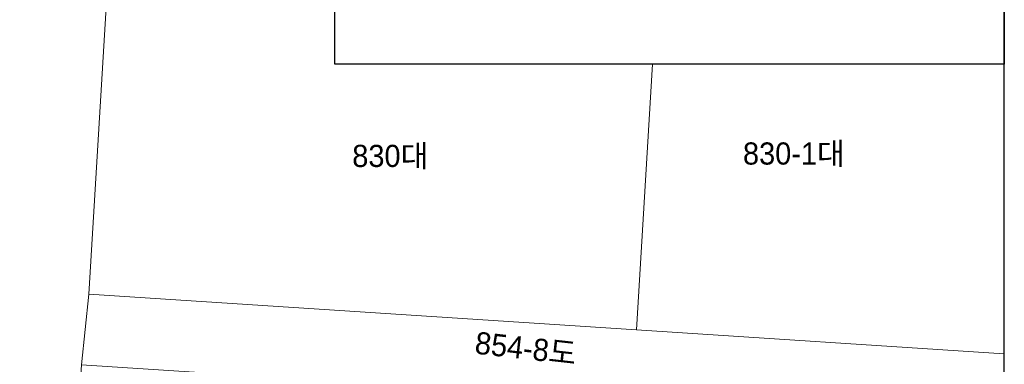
# Model space of a CAD drawing. Header units: metres. Extents: x 183400 to 184400, y 422200 to 427800.
# Tile 128 of 221: x 183889 to 184000, y 425676 to 425715. Entities that reach past the tile are written whole.
import ezdxf
from ezdxf.enums import TextEntityAlignment as Align

# ---------------------------------------------------------------- set-up
doc = ezdxf.new("R2010")
doc.units = ezdxf.units.M
doc.layers.add('일람표', color=7, linetype='Continuous')
doc.layers.add('지번', color=252, linetype='Continuous', lineweight=5)
doc.layers.add('지적', color=252, linetype='Continuous', lineweight=5)
doc.styles.add('UPM', font='Gulim.ttf')

msp = doc.modelspace()

# ---------------------------------------------------------------- linework, layer by layer
at = {"layer": '일람표'}
for points in [[(183400, 425400), (184000, 425400), (184000, 425800), (183400, 425800)], [(184000, 425709.79), (183924.37, 425709.79), (183924.37, 425800), (184000, 425800)]]:
    msp.add_lwpolyline(points, close=True, dxfattribs=at)
at = {"layer": '지적', "linetype": 'Continuous'}
for points in [[(183888.44, 425563), (183888.96, 425570.98), (183890.34, 425592.24), (183891.69, 425613.02), (183893.03, 425633.81), (183894.38, 425654.59), (183895.76, 425675.86), (183896.6, 425683.82), (183900.69, 425751.69), (183900.92, 425753.39), (183901.39, 425755.03), (183902.09, 425756.6), (183903.01, 425758.04), (183904.12, 425759.34), (183905.41, 425760.47), (183906.84, 425761.4), (183908.4, 425762.13), (183910.04, 425762.62), (183911.73, 425762.88), (183913.44, 425762.9), (183874.53, 425765.43)], [(183913.44, 425762.9), (183911.73, 425762.88), (183910.04, 425762.62), (183908.4, 425762.13), (183906.84, 425761.4), (183905.41, 425760.47), (183904.12, 425759.34), (183903.01, 425758.04), (183902.09, 425756.6), (183901.39, 425755.03), (183900.92, 425753.39), (183900.69, 425751.69), (183896.6, 425683.82), (183958.44, 425679.8), (183960.27, 425709.79)], [(183960.27, 425709.79), (183958.44, 425679.8), (184000, 425677.09)], [(183896.6, 425683.82), (183895.76, 425675.86), (183907.93, 425675.07), (183914, 425674.67), (183932.15, 425673.49), (183939.07, 425673.05), (183946.21, 425672.58), (183963.89, 425671.43), (183970.75, 425670.98), (183977.89, 425670.52), (183998.19, 425669.2), (184000, 425669.08)], [(184000, 425677.09), (183958.44, 425679.8), (183896.6, 425683.82)]]:
    msp.add_lwpolyline(points, dxfattribs=at)

# ---------------------------------------------------------------- texts
at = {"layer": '지번', "style": 'UPM'}
for s, p in [('830대', (183930.64, 425699.43)), ('830-1대', (183976.23, 425699.7))]:
    msp.add_text(s, height=2.5, dxfattribs=at).set_placement(p, align=Align.MIDDLE_CENTER)
msp.add_text('854-8도', height=2.5, rotation=353.6188, dxfattribs=at).set_placement((183945.96, 425677.73), align=Align.MIDDLE_CENTER)

doc.saveas('drawing.dxf')
